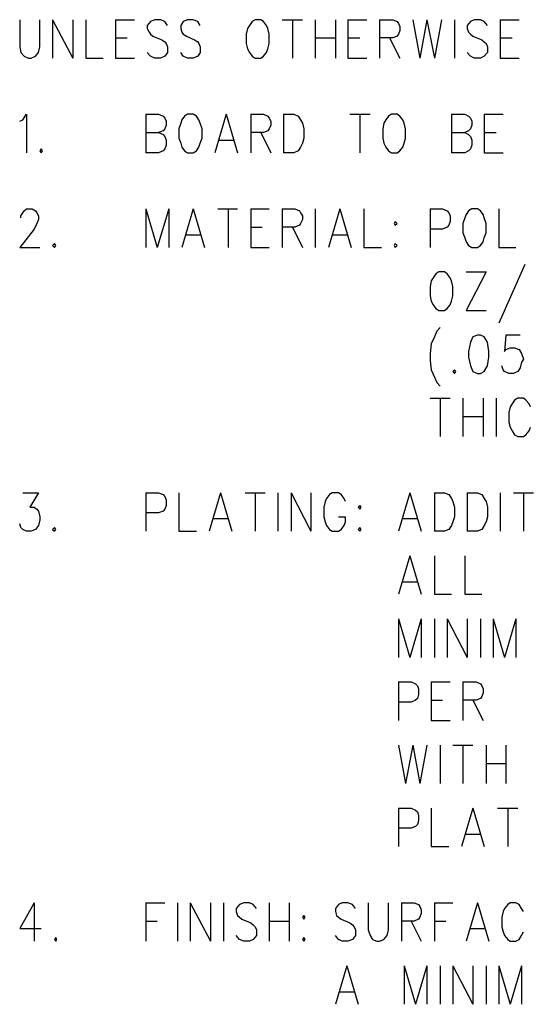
# Model space of a CAD drawing. Extents: x 11.9 to 28.1, y 10.8 to 21.2.
# Tile 40 of 45: x 24.3 to 25.1, y 17.8 to 19.4. Entities that reach past the tile are written whole.
import ezdxf

# ---------------------------------------------------------------- set-up
doc = ezdxf.new("R2010")
doc.units = 0
doc.header["$MEASUREMENT"] = 0
doc.layers.add('LAYNR1', color=2, linetype='Continuous')

msp = doc.modelspace()

# ---------------------------------------------------------------- linework, layer by layer
at = {"layer": 'LAYNR1', "color": 7}
for points in [[(24.276, 19.38), (24.276, 19.337), (24.278, 19.328), (24.283, 19.322), (24.29, 19.319)], [(24.294, 19.319), (24.301, 19.322), (24.306, 19.328), (24.308, 19.337), (24.308, 19.38)], [(24.328, 19.38), (24.328, 19.319)], [(24.328, 19.38), (24.36, 19.319)], [(24.36, 19.38), (24.36, 19.319)], [(24.381, 19.38), (24.381, 19.319)], [(24.428, 19.38), (24.428, 19.319)], [(24.428, 19.38), (24.458, 19.38)], [(24.51, 19.371), (24.506, 19.377), (24.499, 19.38), (24.49, 19.38), (24.483, 19.377), (24.478, 19.371), (24.478, 19.366)], [(24.562, 19.371), (24.558, 19.377), (24.551, 19.38), (24.542, 19.38), (24.535, 19.377), (24.531, 19.371), (24.531, 19.366)], [(24.649, 19.38), (24.644, 19.377), (24.64, 19.371), (24.637, 19.366)], [(24.669, 19.366), (24.667, 19.371), (24.662, 19.377), (24.658, 19.38), (24.649, 19.38)], [(24.692, 19.38), (24.724, 19.38)], [(24.708, 19.38), (24.708, 19.319)], [(24.744, 19.38), (24.744, 19.319)], [(24.776, 19.38), (24.776, 19.319)], [(24.796, 19.38), (24.796, 19.319)], [(24.796, 19.38), (24.826, 19.38)], [(24.846, 19.38), (24.846, 19.319)], [(24.846, 19.38), (24.867, 19.38), (24.874, 19.377), (24.876, 19.374), (24.878, 19.369), (24.878, 19.363), (24.876, 19.357), (24.874, 19.354), (24.867, 19.351), (24.846, 19.351)], [(24.899, 19.38), (24.91, 19.319)], [(24.921, 19.38), (24.91, 19.319)], [(24.921, 19.38), (24.933, 19.319)], [(24.944, 19.38), (24.933, 19.319)], [(24.965, 19.38), (24.965, 19.319)], [(25.017, 19.371), (25.012, 19.377), (25.006, 19.38), (24.996, 19.38), (24.99, 19.377), (24.985, 19.371), (24.985, 19.366)], [(25.037, 19.38), (25.037, 19.319)], [(25.037, 19.38), (25.067, 19.38)], [(24.478, 19.366), (24.481, 19.36), (24.483, 19.357), (24.487, 19.354), (24.501, 19.348), (24.506, 19.345), (24.508, 19.342)], [(24.531, 19.366), (24.533, 19.36), (24.535, 19.357), (24.54, 19.354), (24.553, 19.348), (24.558, 19.345), (24.56, 19.342)], [(24.637, 19.366), (24.635, 19.357), (24.635, 19.342)], [(24.671, 19.342), (24.671, 19.357), (24.669, 19.366)], [(24.985, 19.366), (24.987, 19.36), (24.99, 19.357), (24.994, 19.354), (25.008, 19.348), (25.012, 19.345), (25.015, 19.342)], [(24.428, 19.351), (24.446, 19.351)], [(24.508, 19.342), (24.51, 19.337), (24.51, 19.328), (24.506, 19.322), (24.499, 19.319)], [(24.56, 19.342), (24.562, 19.337), (24.562, 19.328), (24.558, 19.322), (24.551, 19.319)], [(24.635, 19.342), (24.637, 19.334), (24.64, 19.328), (24.644, 19.322), (24.649, 19.319)], [(24.658, 19.319), (24.662, 19.322), (24.667, 19.328), (24.669, 19.334), (24.671, 19.342)], [(24.744, 19.351), (24.776, 19.351)], [(24.796, 19.351), (24.815, 19.351)], [(24.862, 19.351), (24.878, 19.319)], [(25.015, 19.342), (25.017, 19.337), (25.017, 19.328), (25.012, 19.322), (25.006, 19.319)], [(25.037, 19.351), (25.056, 19.351)], [(24.49, 19.319), (24.483, 19.322), (24.478, 19.328)], [(24.542, 19.319), (24.535, 19.322), (24.531, 19.328)], [(24.996, 19.319), (24.99, 19.322), (24.985, 19.328)], [(24.29, 19.319), (24.294, 19.319)], [(24.381, 19.319), (24.408, 19.319)], [(24.428, 19.319), (24.458, 19.319)], [(24.499, 19.319), (24.49, 19.319)], [(24.551, 19.319), (24.542, 19.319)], [(24.649, 19.319), (24.658, 19.319)], [(24.796, 19.319), (24.826, 19.319)], [(25.006, 19.319), (24.996, 19.319)], [(25.037, 19.319), (25.067, 19.319)], [(24.276, 19.219), (24.281, 19.221), (24.287, 19.23), (24.287, 19.169)], [(24.476, 19.23), (24.476, 19.169)], [(24.476, 19.23), (24.496, 19.23), (24.503, 19.227), (24.506, 19.224), (24.508, 19.219), (24.508, 19.213), (24.506, 19.207), (24.503, 19.204), (24.496, 19.201)], [(24.531, 19.216), (24.528, 19.207), (24.528, 19.192)], [(24.542, 19.23), (24.537, 19.227), (24.533, 19.221), (24.531, 19.216)], [(24.562, 19.216), (24.56, 19.221), (24.556, 19.227), (24.551, 19.23), (24.542, 19.23)], [(24.565, 19.192), (24.565, 19.207), (24.562, 19.216)], [(24.603, 19.23), (24.585, 19.169)], [(24.603, 19.23), (24.621, 19.169)], [(24.642, 19.23), (24.642, 19.169)], [(24.642, 19.23), (24.662, 19.23), (24.669, 19.227), (24.671, 19.224), (24.674, 19.219), (24.674, 19.213), (24.671, 19.207), (24.669, 19.204), (24.662, 19.201), (24.642, 19.201)], [(24.694, 19.23), (24.694, 19.169)], [(24.694, 19.23), (24.71, 19.23), (24.717, 19.227), (24.721, 19.221), (24.724, 19.216)], [(24.724, 19.216), (24.726, 19.207), (24.726, 19.192)], [(24.799, 19.23), (24.831, 19.23)], [(24.815, 19.23), (24.815, 19.169)], [(24.853, 19.216), (24.851, 19.207), (24.851, 19.192)], [(24.865, 19.23), (24.86, 19.227), (24.856, 19.221), (24.853, 19.216)], [(24.885, 19.216), (24.883, 19.221), (24.878, 19.227), (24.874, 19.23), (24.865, 19.23)], [(24.887, 19.192), (24.887, 19.207), (24.885, 19.216)], [(24.96, 19.23), (24.96, 19.169)], [(24.96, 19.23), (24.981, 19.23), (24.987, 19.227), (24.99, 19.224), (24.992, 19.219), (24.992, 19.213), (24.99, 19.207), (24.987, 19.204), (24.981, 19.201)], [(25.012, 19.23), (25.012, 19.169)], [(25.012, 19.23), (25.042, 19.23)], [(24.476, 19.201), (24.496, 19.201), (24.503, 19.198), (24.506, 19.195), (24.508, 19.189), (24.508, 19.181), (24.506, 19.175), (24.503, 19.172), (24.496, 19.169)], [(24.658, 19.201), (24.674, 19.169)], [(24.96, 19.201), (24.981, 19.201), (24.987, 19.198), (24.99, 19.195), (24.992, 19.189), (24.992, 19.181), (24.99, 19.175), (24.987, 19.172), (24.981, 19.169)], [(25.012, 19.201), (25.031, 19.201)], [(24.528, 19.192), (24.531, 19.184), (24.533, 19.178), (24.537, 19.172), (24.542, 19.169)], [(24.551, 19.169), (24.556, 19.172), (24.56, 19.178), (24.562, 19.184), (24.565, 19.192)], [(24.592, 19.189), (24.615, 19.189)], [(24.726, 19.192), (24.724, 19.184), (24.721, 19.178), (24.717, 19.172), (24.71, 19.169)], [(24.851, 19.192), (24.853, 19.184), (24.856, 19.178), (24.86, 19.172), (24.865, 19.169)], [(24.874, 19.169), (24.878, 19.172), (24.883, 19.178), (24.885, 19.184), (24.887, 19.192)], [(24.31, 19.175), (24.308, 19.172), (24.31, 19.169)], [(24.31, 19.169), (24.312, 19.172), (24.31, 19.175)], [(24.496, 19.169), (24.476, 19.169)], [(24.542, 19.169), (24.551, 19.169)], [(24.71, 19.169), (24.694, 19.169)], [(24.865, 19.169), (24.874, 19.169)], [(24.981, 19.169), (24.96, 19.169)], [(25.012, 19.169), (25.042, 19.169)], [(24.278, 19.066), (24.278, 19.069), (24.281, 19.074), (24.283, 19.077), (24.287, 19.08), (24.296, 19.08), (24.301, 19.077), (24.303, 19.074), (24.306, 19.069), (24.306, 19.063), (24.303, 19.057), (24.299, 19.048), (24.276, 19.019)], [(24.476, 19.08), (24.476, 19.019)], [(24.476, 19.08), (24.494, 19.019)], [(24.512, 19.08), (24.494, 19.019)], [(24.512, 19.08), (24.512, 19.019)], [(24.551, 19.08), (24.533, 19.019)], [(24.551, 19.08), (24.569, 19.019)], [(24.59, 19.08), (24.621, 19.08)], [(24.606, 19.08), (24.606, 19.019)], [(24.642, 19.08), (24.642, 19.019)], [(24.642, 19.08), (24.671, 19.08)], [(24.692, 19.08), (24.692, 19.019)], [(24.692, 19.08), (24.712, 19.08), (24.719, 19.077), (24.721, 19.074), (24.724, 19.069), (24.724, 19.063), (24.721, 19.057), (24.719, 19.054), (24.712, 19.051), (24.692, 19.051)], [(24.744, 19.08), (24.744, 19.019)], [(24.783, 19.08), (24.765, 19.019)], [(24.783, 19.08), (24.801, 19.019)], [(24.821, 19.08), (24.821, 19.019)], [(24.926, 19.08), (24.926, 19.019)], [(24.926, 19.08), (24.946, 19.08), (24.953, 19.077), (24.956, 19.074), (24.958, 19.069), (24.958, 19.06), (24.956, 19.054), (24.953, 19.051), (24.946, 19.048), (24.926, 19.048)], [(24.992, 19.08), (24.987, 19.077), (24.983, 19.071), (24.981, 19.066)], [(25.012, 19.066), (25.01, 19.071), (25.006, 19.077), (25.001, 19.08), (24.992, 19.08)], [(25.035, 19.08), (25.035, 19.019)], [(24.981, 19.066), (24.978, 19.057), (24.978, 19.042)], [(25.015, 19.042), (25.015, 19.057), (25.012, 19.066)], [(24.642, 19.051), (24.66, 19.051)], [(24.708, 19.051), (24.724, 19.019)], [(24.54, 19.039), (24.562, 19.039)], [(24.771, 19.039), (24.794, 19.039)], [(24.978, 19.042), (24.981, 19.034), (24.983, 19.028), (24.987, 19.022), (24.992, 19.019)], [(25.001, 19.019), (25.006, 19.022), (25.01, 19.028), (25.012, 19.034), (25.015, 19.042)], [(24.276, 19.019), (24.308, 19.019)], [(24.331, 19.025), (24.328, 19.022), (24.331, 19.019)], [(24.331, 19.019), (24.333, 19.022), (24.331, 19.025)], [(24.642, 19.019), (24.671, 19.019)], [(24.821, 19.019), (24.849, 19.019)], [(24.871, 19.025), (24.869, 19.022), (24.871, 19.019)], [(24.871, 19.019), (24.874, 19.022), (24.871, 19.025)], [(24.992, 19.019), (25.001, 19.019)], [(25.035, 19.019), (25.062, 19.019)], [(25.076, 18.992), (25.035, 18.899)], [(24.94, 18.98), (24.935, 18.977), (24.931, 18.971), (24.928, 18.966)], [(24.96, 18.966), (24.958, 18.971), (24.953, 18.977), (24.949, 18.98), (24.94, 18.98)], [(25.015, 18.98), (24.983, 18.919)], [(24.983, 18.98), (25.015, 18.98)], [(24.928, 18.966), (24.926, 18.957), (24.926, 18.942)], [(24.962, 18.942), (24.962, 18.957), (24.96, 18.966)], [(24.926, 18.942), (24.928, 18.934), (24.931, 18.928), (24.935, 18.922), (24.94, 18.919)], [(24.949, 18.919), (24.953, 18.922), (24.958, 18.928), (24.96, 18.934), (24.962, 18.942)], [(24.94, 18.919), (24.949, 18.919)], [(24.983, 18.919), (25.015, 18.919)], [(24.942, 18.892), (24.937, 18.886), (24.933, 18.877), (24.928, 18.866)], [(25.001, 18.88), (24.994, 18.877), (24.99, 18.869), (24.987, 18.854), (24.987, 18.845), (24.99, 18.831), (24.994, 18.822), (25.001, 18.819)], [(25.006, 18.819), (25.012, 18.822), (25.017, 18.831), (25.019, 18.845), (25.019, 18.854), (25.017, 18.869), (25.012, 18.877), (25.006, 18.88), (25.001, 18.88)], [(25.069, 18.88), (25.046, 18.88), (25.044, 18.854), (25.046, 18.857), (25.053, 18.86), (25.06, 18.86), (25.067, 18.857), (25.071, 18.851), (25.074, 18.842)], [(24.928, 18.866), (24.926, 18.851), (24.926, 18.839), (24.928, 18.825), (24.933, 18.813), (24.937, 18.805), (24.942, 18.799)], [(25.074, 18.842), (25.071, 18.837), (25.069, 18.828), (25.065, 18.822), (25.058, 18.819)], [(25.051, 18.819), (25.044, 18.822), (25.042, 18.825), (25.04, 18.831)], [(24.965, 18.825), (24.962, 18.822), (24.965, 18.819)], [(24.965, 18.819), (24.967, 18.822), (24.965, 18.825)], [(25.001, 18.819), (25.006, 18.819)], [(25.058, 18.819), (25.051, 18.819)], [(24.926, 18.78), (24.958, 18.78)], [(24.942, 18.78), (24.942, 18.719)], [(24.978, 18.78), (24.978, 18.719)], [(25.01, 18.78), (25.01, 18.719)], [(25.031, 18.78), (25.031, 18.719)], [(25.085, 18.766), (25.083, 18.771), (25.078, 18.777), (25.074, 18.78), (25.065, 18.78), (25.06, 18.777), (25.056, 18.771), (25.053, 18.766)], [(25.053, 18.766), (25.051, 18.757), (25.051, 18.742)], [(24.978, 18.751), (25.01, 18.751)], [(25.051, 18.742), (25.053, 18.734), (25.056, 18.728), (25.06, 18.722), (25.065, 18.719)], [(25.074, 18.719), (25.078, 18.722), (25.083, 18.728), (25.085, 18.734)], [(25.065, 18.719), (25.074, 18.719)], [(24.281, 18.63), (24.306, 18.63), (24.292, 18.607), (24.299, 18.607), (24.303, 18.604), (24.306, 18.601), (24.308, 18.592)], [(24.476, 18.63), (24.476, 18.569)], [(24.476, 18.63), (24.496, 18.63), (24.503, 18.627), (24.506, 18.624), (24.508, 18.619), (24.508, 18.61), (24.506, 18.604), (24.503, 18.601), (24.496, 18.598), (24.476, 18.598)], [(24.528, 18.63), (24.528, 18.569)], [(24.594, 18.63), (24.576, 18.569)], [(24.594, 18.63), (24.612, 18.569)], [(24.633, 18.63), (24.665, 18.63)], [(24.649, 18.63), (24.649, 18.569)], [(24.685, 18.63), (24.685, 18.569)], [(24.706, 18.63), (24.706, 18.569)], [(24.706, 18.63), (24.737, 18.569)], [(24.737, 18.63), (24.737, 18.569)], [(24.792, 18.616), (24.79, 18.621), (24.785, 18.627), (24.781, 18.63), (24.771, 18.63), (24.767, 18.627), (24.762, 18.621), (24.76, 18.616)], [(24.894, 18.63), (24.876, 18.569)], [(24.894, 18.63), (24.912, 18.569)], [(24.933, 18.63), (24.933, 18.569)], [(24.933, 18.63), (24.949, 18.63), (24.956, 18.627), (24.96, 18.621), (24.962, 18.616)], [(24.985, 18.63), (24.985, 18.569)], [(24.985, 18.63), (25.001, 18.63), (25.008, 18.627), (25.012, 18.621), (25.015, 18.616)], [(25.037, 18.63), (25.037, 18.569)], [(25.058, 18.63), (25.09, 18.63)], [(25.074, 18.63), (25.074, 18.569)], [(24.76, 18.616), (24.758, 18.607), (24.758, 18.592)], [(24.962, 18.616), (24.965, 18.607), (24.965, 18.592)], [(25.015, 18.616), (25.017, 18.607), (25.017, 18.592)], [(24.308, 18.592), (24.308, 18.587), (24.306, 18.578), (24.301, 18.572), (24.294, 18.569)], [(24.758, 18.592), (24.76, 18.584), (24.762, 18.578), (24.767, 18.572), (24.771, 18.569)], [(24.781, 18.569), (24.785, 18.572), (24.79, 18.578), (24.792, 18.584), (24.792, 18.592)], [(24.781, 18.592), (24.792, 18.592)], [(24.965, 18.592), (24.962, 18.584), (24.96, 18.578), (24.956, 18.572), (24.949, 18.569)], [(25.017, 18.592), (25.015, 18.584), (25.012, 18.578), (25.008, 18.572), (25.001, 18.569)], [(24.287, 18.569), (24.281, 18.572), (24.278, 18.575), (24.276, 18.581)], [(24.583, 18.589), (24.606, 18.589)], [(24.883, 18.589), (24.906, 18.589)], [(24.294, 18.569), (24.287, 18.569)], [(24.331, 18.575), (24.328, 18.572), (24.331, 18.569)], [(24.331, 18.569), (24.333, 18.572), (24.331, 18.575)], [(24.528, 18.569), (24.556, 18.569)], [(24.771, 18.569), (24.781, 18.569)], [(24.815, 18.575), (24.812, 18.572), (24.815, 18.569)], [(24.815, 18.569), (24.817, 18.572), (24.815, 18.575)], [(24.949, 18.569), (24.933, 18.569)], [(25.001, 18.569), (24.985, 18.569)], [(24.894, 18.53), (24.876, 18.469)], [(24.894, 18.53), (24.912, 18.469)], [(24.933, 18.53), (24.933, 18.469)], [(24.981, 18.53), (24.981, 18.469)], [(24.883, 18.489), (24.906, 18.489)], [(24.933, 18.469), (24.96, 18.469)], [(24.981, 18.469), (25.008, 18.469)], [(24.876, 18.43), (24.876, 18.369)], [(24.876, 18.43), (24.894, 18.369)], [(24.912, 18.43), (24.894, 18.369)], [(24.912, 18.43), (24.912, 18.369)], [(24.933, 18.43), (24.933, 18.369)], [(24.953, 18.43), (24.953, 18.369)], [(24.953, 18.43), (24.985, 18.369)], [(24.985, 18.43), (24.985, 18.369)], [(25.006, 18.43), (25.006, 18.369)], [(25.026, 18.43), (25.026, 18.369)], [(25.026, 18.43), (25.044, 18.369)], [(25.062, 18.43), (25.044, 18.369)], [(25.062, 18.43), (25.062, 18.369)], [(24.876, 18.33), (24.876, 18.269)], [(24.876, 18.33), (24.896, 18.33), (24.903, 18.327), (24.906, 18.324), (24.908, 18.319), (24.908, 18.31), (24.906, 18.304), (24.903, 18.301), (24.896, 18.298), (24.876, 18.298)], [(24.928, 18.33), (24.928, 18.269)], [(24.928, 18.33), (24.958, 18.33)], [(24.978, 18.33), (24.978, 18.269)], [(24.978, 18.33), (24.999, 18.33), (25.006, 18.327), (25.008, 18.324), (25.01, 18.319), (25.01, 18.313), (25.008, 18.307), (25.006, 18.304), (24.999, 18.301), (24.978, 18.301)], [(24.928, 18.301), (24.946, 18.301)], [(24.994, 18.301), (25.01, 18.269)], [(24.928, 18.269), (24.958, 18.269)], [(24.876, 18.23), (24.887, 18.169)], [(24.899, 18.23), (24.887, 18.169)], [(24.899, 18.23), (24.91, 18.169)], [(24.921, 18.23), (24.91, 18.169)], [(24.942, 18.23), (24.942, 18.169)], [(24.962, 18.23), (24.994, 18.23)], [(24.978, 18.23), (24.978, 18.169)], [(25.015, 18.23), (25.015, 18.169)], [(25.046, 18.23), (25.046, 18.169)], [(25.015, 18.201), (25.046, 18.201)], [(24.876, 18.13), (24.876, 18.069)], [(24.876, 18.13), (24.896, 18.13), (24.903, 18.127), (24.906, 18.124), (24.908, 18.119), (24.908, 18.11), (24.906, 18.104), (24.903, 18.101), (24.896, 18.098), (24.876, 18.098)], [(24.928, 18.13), (24.928, 18.069)], [(24.994, 18.13), (24.976, 18.069)], [(24.994, 18.13), (25.012, 18.069)], [(25.033, 18.13), (25.065, 18.13)], [(25.049, 18.13), (25.049, 18.069)], [(24.983, 18.089), (25.006, 18.089)], [(24.928, 18.069), (24.956, 18.069)], [(24.299, 17.98), (24.276, 17.939), (24.31, 17.939)], [(24.299, 17.98), (24.299, 17.919)], [(24.476, 17.98), (24.476, 17.919)], [(24.476, 17.98), (24.506, 17.98)], [(24.526, 17.98), (24.526, 17.919)], [(24.546, 17.98), (24.546, 17.919)], [(24.546, 17.98), (24.578, 17.919)], [(24.578, 17.98), (24.578, 17.919)], [(24.599, 17.98), (24.599, 17.919)], [(24.651, 17.971), (24.646, 17.977), (24.64, 17.98), (24.631, 17.98), (24.624, 17.977), (24.619, 17.971), (24.619, 17.966)], [(24.671, 17.98), (24.671, 17.919)], [(24.703, 17.98), (24.703, 17.919)], [(24.808, 17.971), (24.803, 17.977), (24.796, 17.98), (24.787, 17.98), (24.781, 17.977), (24.776, 17.971), (24.776, 17.966)], [(24.828, 17.98), (24.828, 17.937), (24.831, 17.928), (24.835, 17.922), (24.842, 17.919)], [(24.846, 17.919), (24.853, 17.922), (24.858, 17.928), (24.86, 17.937), (24.86, 17.98)], [(24.881, 17.98), (24.881, 17.919)], [(24.881, 17.98), (24.901, 17.98), (24.908, 17.977), (24.91, 17.974), (24.912, 17.969), (24.912, 17.963), (24.91, 17.957), (24.908, 17.954), (24.901, 17.951), (24.881, 17.951)], [(24.933, 17.98), (24.933, 17.919)], [(24.933, 17.98), (24.962, 17.98)], [(25.001, 17.98), (24.983, 17.919)], [(25.001, 17.98), (25.019, 17.919)], [(25.074, 17.966), (25.071, 17.971), (25.067, 17.977), (25.062, 17.98), (25.053, 17.98), (25.049, 17.977), (25.044, 17.971), (25.042, 17.966)], [(24.619, 17.966), (24.621, 17.96), (24.624, 17.957), (24.628, 17.954), (24.642, 17.948), (24.646, 17.945), (24.649, 17.942)], [(24.776, 17.966), (24.778, 17.96), (24.781, 17.957), (24.785, 17.954), (24.799, 17.948), (24.803, 17.945), (24.806, 17.942)], [(25.042, 17.966), (25.04, 17.957), (25.04, 17.942)], [(24.476, 17.951), (24.494, 17.951)], [(24.649, 17.942), (24.651, 17.937), (24.651, 17.928), (24.646, 17.922), (24.64, 17.919)], [(24.671, 17.951), (24.703, 17.951)], [(24.806, 17.942), (24.808, 17.937), (24.808, 17.928), (24.803, 17.922), (24.796, 17.919)], [(24.896, 17.951), (24.912, 17.919)], [(24.933, 17.951), (24.951, 17.951)], [(24.99, 17.939), (25.012, 17.939)], [(25.04, 17.942), (25.042, 17.934), (25.044, 17.928), (25.049, 17.922), (25.053, 17.919)], [(24.333, 17.925), (24.331, 17.922), (24.333, 17.919)], [(24.333, 17.919), (24.335, 17.922), (24.333, 17.925)], [(24.631, 17.919), (24.624, 17.922), (24.619, 17.928)], [(24.726, 17.925), (24.724, 17.922), (24.726, 17.919)], [(24.726, 17.919), (24.728, 17.922), (24.726, 17.925)], [(24.787, 17.919), (24.781, 17.922), (24.776, 17.928)], [(25.062, 17.919), (25.067, 17.922), (25.071, 17.928), (25.074, 17.934)], [(24.64, 17.919), (24.631, 17.919)], [(24.796, 17.919), (24.787, 17.919)], [(24.842, 17.919), (24.846, 17.919)], [(25.053, 17.919), (25.062, 17.919)], [(24.794, 17.88), (24.776, 17.819)], [(24.794, 17.88), (24.812, 17.819)], [(24.885, 17.88), (24.885, 17.819)], [(24.885, 17.88), (24.903, 17.819)], [(24.921, 17.88), (24.903, 17.819)], [(24.921, 17.88), (24.921, 17.819)], [(24.942, 17.88), (24.942, 17.819)], [(24.962, 17.88), (24.962, 17.819)], [(24.962, 17.88), (24.994, 17.819)], [(24.994, 17.88), (24.994, 17.819)], [(25.015, 17.88), (25.015, 17.819)], [(25.035, 17.88), (25.035, 17.819)], [(25.035, 17.88), (25.053, 17.819)], [(25.071, 17.88), (25.053, 17.819)], [(25.071, 17.88), (25.071, 17.819)], [(24.783, 17.839), (24.806, 17.839)]]:
    msp.add_lwpolyline(points, dxfattribs=at)
for points in [[(24.871, 19.06), (24.869, 19.057), (24.871, 19.054), (24.874, 19.057), (24.871, 19.06)], [(24.815, 18.61), (24.812, 18.607), (24.815, 18.604), (24.817, 18.607), (24.815, 18.61)], [(24.726, 17.96), (24.724, 17.957), (24.726, 17.954), (24.728, 17.957), (24.726, 17.96)]]:
    msp.add_lwpolyline(points, close=True, dxfattribs=at)

doc.saveas('drawing.dxf')
